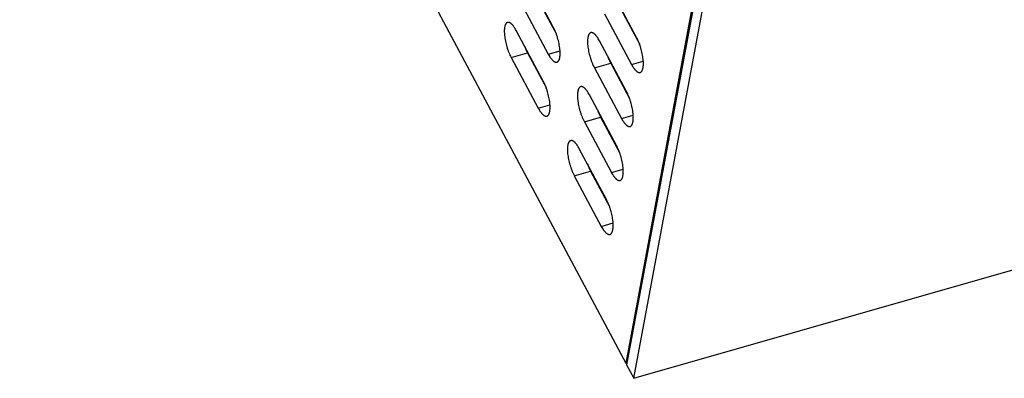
# Model space of a CAD drawing. Header units: millimetres. Extents: x 508 to 1261, y -60 to 468.
# Tile 6 of 49: x 891 to 935, y 32 to 48. Entities that reach past the tile are written whole.
import ezdxf

# ---------------------------------------------------------------- set-up
doc = ezdxf.new("R2010")
doc.units = ezdxf.units.MM
doc.header["$LTSCALE"] = 16.335
doc.layers.get('0').update_dxf_attribs({"linetype": 'CONTINUOUS'})
doc.layers.add('ROUNDS', color=7, linetype='CONTINUOUS')

msp = doc.modelspace()

# ---------------------------------------------------------------- linework, layer by layer
at = {"color": 7, "linetype": 'Continuous'}
for p, q in [((890.62894, 83.54298), (917.68486, 32.84509)), ((918.04722, 32.1661), (996.17432, 54.51354)), ((914.45099, 47.84954), (913.24314, 50.11284)), ((918.16764, 47.39051), (916.95978, 49.65381)), ((913.01856, 48.90734), (914.22641, 46.64404)), ((913.74532, 49.11522), (914.59074, 47.53106)), ((916.7352, 48.44831), (917.94306, 46.18501)), ((917.46197, 48.65619), (918.30739, 47.07203)), ((914.00183, 45.43854), (912.79398, 47.70184)), ((917.71848, 44.97951), (916.51062, 47.24281)), ((912.5694, 46.49634), (913.29616, 46.70423)), ((913.29616, 46.70423), (914.14158, 45.12007)), ((914.22641, 46.64404), (914.75274, 46.79459)), ((912.5694, 46.49634), (913.77725, 44.23304)), ((916.28604, 46.03731), (917.01281, 46.24519)), ((917.01281, 46.24519), (917.85823, 44.66103)), ((917.94306, 46.18501), (918.46938, 46.33556)), ((916.28604, 46.03731), (917.4939, 43.77401)), ((917.26932, 42.56851), (916.06146, 44.83181)), ((913.77725, 44.23304), (914.30358, 44.38359)), ((915.83689, 43.62631), (916.56365, 43.83419)), ((915.83689, 43.62631), (917.04474, 41.36301)), ((916.56365, 43.83419), (917.40907, 42.25003)), ((917.4939, 43.77401), (918.02022, 43.92456)), ((916.82016, 40.15751), (915.61231, 42.42081)), ((915.38773, 41.21531), (916.11449, 41.4232)), ((916.11449, 41.4232), (916.95991, 39.83904)), ((917.04474, 41.36301), (917.57106, 41.51356)), ((915.38773, 41.21531), (916.59558, 38.95201)), ((916.59558, 38.95201), (917.1219, 39.10256)), ((917.68486, 32.84509), (917.74224, 32.8615)), ((917.72513, 32.76965), (918.04722, 32.1661))]:
    msp.add_line(p, q, dxfattribs=at)
for points, knots in [([(912.40668, 48.06053), (912.39959, 48.05851), (912.38556, 48.05285), (912.36612, 48.04002), (912.34824, 48.02292), (912.33197, 48.00168), (912.31733, 47.97643), (912.30437, 47.94728), (912.29312, 47.91434), (912.28362, 47.87775), (912.27591, 47.83767), (912.27002, 47.79428), (912.26598, 47.74776), (912.2638, 47.69832), (912.2635, 47.64618), (912.26509, 47.59158), (912.26854, 47.53475), (912.27573, 47.45516), (912.28941, 47.35202), (912.31255, 47.2255), (912.34225, 47.09669), (912.37799, 46.9679), (912.41912, 46.84145), (912.4649, 46.71961), (912.5145, 46.60456), (912.55072, 46.53134), (912.5694, 46.49634)], [0, 0, 0, 0, 0.01329976, 0.02708491, 0.04178482, 0.05774047, 0.07519965, 0.09432815, 0.11522578, 0.13794093, 0.1624821, 0.18882651, 0.21692626, 0.24671298, 0.27810123, 0.31099119, 0.34527071, 0.3808171, 0.45516951, 0.53291584, 0.61282901, 0.69362872, 0.77401332, 0.8526911, 0.92841191, 1, 1, 1, 1]), ([(912.79398, 47.70184), (912.77798, 47.73182), (912.7533, 47.77527), (912.71838, 47.83026), (912.69261, 47.86783), (912.6668, 47.90248), (912.64105, 47.93406), (912.61546, 47.96246), (912.59011, 47.98758), (912.56511, 48.00932), (912.54054, 48.0276), (912.51648, 48.04235), (912.493, 48.05352), (912.47019, 48.06105), (912.44809, 48.06487), (912.42683, 48.06492), (912.4132, 48.0624), (912.40668, 48.06053)], [0, 0, 0, 0, 0.1826289, 0.26835225, 0.35002646, 0.42745291, 0.50046913, 0.56895538, 0.6328432, 0.69212676, 0.74687807, 0.79726706, 0.84358761, 0.88628834, 0.92600305, 0.96356731, 1, 1, 1, 1]), ([(914.61371, 46.28535), (914.6208, 46.28738), (914.63484, 46.29303), (914.65427, 46.30586), (914.67216, 46.32297), (914.68843, 46.3442), (914.70306, 46.36945), (914.71602, 46.39861), (914.72727, 46.43155), (914.73678, 46.46813), (914.74449, 46.50821), (914.75038, 46.5516), (914.75442, 46.59812), (914.75659, 46.64756), (914.75689, 46.6997), (914.75531, 46.75431), (914.75185, 46.81113), (914.74466, 46.89072), (914.73099, 46.99386), (914.70785, 47.12038), (914.67815, 47.2492), (914.64241, 47.37799), (914.60128, 47.50443), (914.5555, 47.62628), (914.50589, 47.74132), (914.46967, 47.81454), (914.45099, 47.84954)], [0, 0, 0, 0, 0.01329976, 0.02708491, 0.04178482, 0.05774047, 0.07519965, 0.09432815, 0.11522578, 0.13794093, 0.1624821, 0.18882651, 0.21692626, 0.24671298, 0.27810123, 0.31099119, 0.34527071, 0.3808171, 0.45516951, 0.53291584, 0.61282901, 0.69362872, 0.77401332, 0.8526911, 0.92841191, 1, 1, 1, 1]), ([(916.12332, 47.6015), (916.11624, 47.59947), (916.1022, 47.59382), (916.08276, 47.58099), (916.06488, 47.56388), (916.04861, 47.54265), (916.03398, 47.5174), (916.02101, 47.48824), (916.00976, 47.4553), (916.00026, 47.41872), (915.99255, 47.37864), (915.98666, 47.33525), (915.98262, 47.28873), (915.98044, 47.23929), (915.98015, 47.18715), (915.98173, 47.13254), (915.98518, 47.07572), (915.99238, 46.99613), (916.00605, 46.89299), (916.02919, 46.76647), (916.05889, 46.63765), (916.09463, 46.50887), (916.13576, 46.38242), (916.18154, 46.26057), (916.23115, 46.14553), (916.26737, 46.07231), (916.28604, 46.03731)], [0, 0, 0, 0, 0.01329976, 0.02708491, 0.04178482, 0.05774047, 0.07519965, 0.09432815, 0.11522578, 0.13794093, 0.1624821, 0.18882651, 0.21692626, 0.24671298, 0.27810123, 0.31099119, 0.34527071, 0.3808171, 0.45516951, 0.53291584, 0.61282901, 0.69362872, 0.77401332, 0.8526911, 0.92841191, 1, 1, 1, 1]), ([(916.51062, 47.24281), (916.49463, 47.27279), (916.46994, 47.31624), (916.43503, 47.37122), (916.40926, 47.4088), (916.38345, 47.44344), (916.3577, 47.47502), (916.3321, 47.50343), (916.30676, 47.52854), (916.28176, 47.55028), (916.25718, 47.56856), (916.23312, 47.58332), (916.20965, 47.59449), (916.18683, 47.60201), (916.16474, 47.60583), (916.14347, 47.60589), (916.12984, 47.60336), (916.12332, 47.6015)], [0, 0, 0, 0, 0.1826289, 0.26835225, 0.35002646, 0.42745291, 0.50046913, 0.56895538, 0.6328432, 0.69212676, 0.74687807, 0.79726706, 0.84358761, 0.88628834, 0.92600305, 0.96356731, 1, 1, 1, 1]), ([(918.33036, 45.82632), (918.33744, 45.82834), (918.35148, 45.834), (918.37092, 45.84683), (918.3888, 45.86393), (918.40507, 45.88517), (918.41971, 45.91042), (918.43267, 45.93957), (918.44392, 45.97251), (918.45342, 46.0091), (918.46113, 46.04918), (918.46702, 46.09257), (918.47106, 46.13909), (918.47324, 46.18853), (918.47353, 46.24067), (918.47195, 46.29527), (918.4685, 46.3521), (918.4613, 46.43169), (918.44763, 46.53483), (918.42449, 46.66135), (918.39479, 46.79016), (918.35905, 46.91895), (918.31792, 47.0454), (918.27214, 47.16724), (918.22253, 47.28229), (918.18632, 47.35551), (918.16764, 47.39051)], [0, 0, 0, 0, 0.01329976, 0.02708491, 0.04178482, 0.05774047, 0.07519965, 0.09432815, 0.11522578, 0.13794093, 0.1624821, 0.18882651, 0.21692626, 0.24671298, 0.27810123, 0.31099119, 0.34527071, 0.3808171, 0.45516951, 0.53291584, 0.61282901, 0.69362872, 0.77401332, 0.8526911, 0.92841191, 1, 1, 1, 1]), ([(913.15641, 47.02269), (913.16673, 46.99412), (913.18801, 46.93802), (913.22216, 46.85624), (913.25794, 46.77841), (913.28326, 46.72841), (913.29616, 46.70423)], [0, 0, 0, 0, 0.26184361, 0.51707024, 0.76373481, 1, 1, 1, 1]), ([(914.22641, 46.64404), (914.24241, 46.61406), (914.26709, 46.57061), (914.30201, 46.51563), (914.32778, 46.47805), (914.35359, 46.44341), (914.37934, 46.41183), (914.40494, 46.38342), (914.43028, 46.35831), (914.45528, 46.33657), (914.47986, 46.31829), (914.50392, 46.30353), (914.52739, 46.29236), (914.55021, 46.28484), (914.5723, 46.28102), (914.59356, 46.28096), (914.6072, 46.28349), (914.61371, 46.28535)], [0, 0, 0, 0, 0.1826289, 0.26835225, 0.35002646, 0.42745291, 0.50046913, 0.56895538, 0.6328432, 0.69212676, 0.74687807, 0.79726706, 0.84358761, 0.88628834, 0.92600305, 0.96356731, 1, 1, 1, 1]), ([(916.87305, 46.56366), (916.88337, 46.53509), (916.90465, 46.47899), (916.93881, 46.39721), (916.97458, 46.31938), (916.9999, 46.26938), (917.01281, 46.24519)], [0, 0, 0, 0, 0.26184361, 0.51707024, 0.76373481, 1, 1, 1, 1]), ([(917.94306, 46.18501), (917.95906, 46.15503), (917.98374, 46.11158), (918.01865, 46.05659), (918.04442, 46.01902), (918.07023, 45.98437), (918.09598, 45.95279), (918.12158, 45.92439), (918.14692, 45.89927), (918.17193, 45.87753), (918.1965, 45.85925), (918.22056, 45.8445), (918.24403, 45.83333), (918.26685, 45.8258), (918.28894, 45.82198), (918.31021, 45.82193), (918.32384, 45.82445), (918.33036, 45.82632)], [0, 0, 0, 0, 0.1826289, 0.26835225, 0.35002646, 0.42745291, 0.50046913, 0.56895538, 0.6328432, 0.69212676, 0.74687807, 0.79726706, 0.84358761, 0.88628834, 0.92600305, 0.96356731, 1, 1, 1, 1]), ([(914.16455, 43.87435), (914.17164, 43.87638), (914.18568, 43.88203), (914.20512, 43.89486), (914.223, 43.91197), (914.23927, 43.9332), (914.2539, 43.95845), (914.26686, 43.98761), (914.27812, 44.02055), (914.28762, 44.05713), (914.29533, 44.09721), (914.30122, 44.1406), (914.30526, 44.18712), (914.30743, 44.23656), (914.30773, 44.2887), (914.30615, 44.34331), (914.30269, 44.40014), (914.2955, 44.47972), (914.28183, 44.58286), (914.25869, 44.70939), (914.22899, 44.8382), (914.19325, 44.96699), (914.15212, 45.09344), (914.10634, 45.21528), (914.05673, 45.33032), (914.02051, 45.40354), (914.00183, 45.43854)], [0, 0, 0, 0, 0.01329976, 0.02708491, 0.04178482, 0.05774047, 0.07519965, 0.09432815, 0.11522578, 0.13794093, 0.1624821, 0.18882651, 0.21692626, 0.24671298, 0.27810123, 0.31099119, 0.34527071, 0.3808171, 0.45516951, 0.53291584, 0.61282901, 0.69362872, 0.77401332, 0.8526911, 0.92841191, 1, 1, 1, 1]), ([(915.67416, 45.1905), (915.66708, 45.18847), (915.65304, 45.18282), (915.6336, 45.16999), (915.61572, 45.15289), (915.59945, 45.13165), (915.58482, 45.1064), (915.57185, 45.07725), (915.5606, 45.04431), (915.5511, 45.00772), (915.54339, 44.96764), (915.5375, 44.92425), (915.53346, 44.87773), (915.53128, 44.82829), (915.53099, 44.77615), (915.53257, 44.72154), (915.53602, 44.66472), (915.54322, 44.58513), (915.55689, 44.48199), (915.58003, 44.35547), (915.60973, 44.22665), (915.64547, 44.09787), (915.6866, 43.97142), (915.73238, 43.84958), (915.78199, 43.73453), (915.81821, 43.66131), (915.83689, 43.62631)], [0, 0, 0, 0, 0.01329976, 0.02708491, 0.04178482, 0.05774047, 0.07519965, 0.09432815, 0.11522578, 0.13794093, 0.1624821, 0.18882651, 0.21692626, 0.24671298, 0.27810123, 0.31099119, 0.34527071, 0.3808171, 0.45516951, 0.53291584, 0.61282901, 0.69362872, 0.77401332, 0.8526911, 0.92841191, 1, 1, 1, 1]), ([(916.06146, 44.83181), (916.04547, 44.86179), (916.02079, 44.90524), (915.98587, 44.96023), (915.9601, 44.9978), (915.93429, 45.03244), (915.90854, 45.06403), (915.88294, 45.09243), (915.8576, 45.11755), (915.8326, 45.13928), (915.80802, 45.15757), (915.78396, 45.17232), (915.76049, 45.18349), (915.73767, 45.19102), (915.71558, 45.19483), (915.69432, 45.19489), (915.68068, 45.19237), (915.67416, 45.1905)], [0, 0, 0, 0, 0.1826289, 0.26835225, 0.35002646, 0.42745291, 0.50046913, 0.56895538, 0.6328432, 0.69212676, 0.74687807, 0.79726706, 0.84358761, 0.88628834, 0.92600305, 0.96356731, 1, 1, 1, 1]), ([(917.8812, 43.41532), (917.88828, 43.41735), (917.90232, 43.423), (917.92176, 43.43583), (917.93964, 43.45293), (917.95591, 43.47417), (917.97055, 43.49942), (917.98351, 43.52857), (917.99476, 43.56151), (918.00426, 43.5981), (918.01197, 43.63818), (918.01786, 43.68157), (918.0219, 43.72809), (918.02408, 43.77753), (918.02438, 43.82967), (918.02279, 43.88428), (918.01934, 43.9411), (918.01214, 44.02069), (917.99847, 44.12383), (917.97533, 44.25035), (917.94563, 44.37917), (917.90989, 44.50795), (917.86876, 44.6344), (917.82298, 44.75624), (917.77337, 44.87129), (917.73716, 44.94451), (917.71848, 44.97951)], [0, 0, 0, 0, 0.01329976, 0.02708491, 0.04178482, 0.05774047, 0.07519965, 0.09432815, 0.11522578, 0.13794093, 0.1624821, 0.18882651, 0.21692626, 0.24671298, 0.27810123, 0.31099119, 0.34527071, 0.3808171, 0.45516951, 0.53291584, 0.61282901, 0.69362872, 0.77401332, 0.8526911, 0.92841191, 1, 1, 1, 1]), ([(913.77725, 44.23304), (913.79325, 44.20307), (913.81793, 44.15962), (913.85285, 44.10463), (913.87862, 44.06705), (913.90443, 44.03241), (913.93018, 44.00083), (913.95578, 43.97243), (913.98112, 43.94731), (914.00612, 43.92557), (914.0307, 43.90729), (914.05476, 43.89253), (914.07823, 43.88136), (914.10105, 43.87384), (914.12314, 43.87002), (914.1444, 43.86997), (914.15804, 43.87249), (914.16455, 43.87435)], [0, 0, 0, 0, 0.1826289, 0.26835225, 0.35002646, 0.42745291, 0.50046913, 0.56895538, 0.6328432, 0.69212676, 0.74687807, 0.79726706, 0.84358761, 0.88628834, 0.92600305, 0.96356731, 1, 1, 1, 1]), ([(916.42389, 44.15266), (916.43422, 44.12409), (916.45549, 44.06799), (916.48965, 43.98621), (916.52542, 43.90838), (916.55074, 43.85838), (916.56365, 43.83419)], [0, 0, 0, 0, 0.26184361, 0.51707024, 0.76373481, 1, 1, 1, 1]), ([(917.4939, 43.77401), (917.5099, 43.74403), (917.53458, 43.70058), (917.56949, 43.64559), (917.59527, 43.60802), (917.62107, 43.57338), (917.64682, 43.54179), (917.67242, 43.51339), (917.69776, 43.48827), (917.72277, 43.46654), (917.74734, 43.44825), (917.7714, 43.4335), (917.79488, 43.42233), (917.81769, 43.4148), (917.83978, 43.41099), (917.86105, 43.41093), (917.87468, 43.41345), (917.8812, 43.41532)], [0, 0, 0, 0, 0.1826289, 0.26835225, 0.35002646, 0.42745291, 0.50046913, 0.56895538, 0.6328432, 0.69212676, 0.74687807, 0.79726706, 0.84358761, 0.88628834, 0.92600305, 0.96356731, 1, 1, 1, 1]), ([(915.22501, 42.7795), (915.21792, 42.77748), (915.20388, 42.77182), (915.18444, 42.75899), (915.16656, 42.74189), (915.15029, 42.72065), (915.13566, 42.6954), (915.1227, 42.66625), (915.11144, 42.63331), (915.10194, 42.59672), (915.09423, 42.55664), (915.08834, 42.51325), (915.0843, 42.46673), (915.08213, 42.41729), (915.08183, 42.36515), (915.08341, 42.31055), (915.08686, 42.25372), (915.09406, 42.17413), (915.10773, 42.07099), (915.13087, 41.94447), (915.16057, 41.81566), (915.19631, 41.68687), (915.23744, 41.56042), (915.28322, 41.43858), (915.33283, 41.32353), (915.36905, 41.25031), (915.38773, 41.21531)], [0, 0, 0, 0, 0.01329976, 0.02708491, 0.04178482, 0.05774047, 0.07519965, 0.09432815, 0.11522578, 0.13794093, 0.1624821, 0.18882651, 0.21692626, 0.24671298, 0.27810123, 0.31099119, 0.34527071, 0.3808171, 0.45516951, 0.53291584, 0.61282901, 0.69362872, 0.77401332, 0.8526911, 0.92841191, 1, 1, 1, 1]), ([(915.61231, 42.42081), (915.59631, 42.45079), (915.57163, 42.49424), (915.53671, 42.54923), (915.51094, 42.5868), (915.48513, 42.62145), (915.45938, 42.65303), (915.43378, 42.68143), (915.40844, 42.70655), (915.38344, 42.72829), (915.35886, 42.74657), (915.3348, 42.76132), (915.31133, 42.77249), (915.28851, 42.78002), (915.26642, 42.78384), (915.24516, 42.78389), (915.23152, 42.78137), (915.22501, 42.7795)], [0, 0, 0, 0, 0.1826289, 0.26835225, 0.35002646, 0.42745291, 0.50046913, 0.56895538, 0.6328432, 0.69212676, 0.74687807, 0.79726706, 0.84358761, 0.88628834, 0.92600305, 0.96356731, 1, 1, 1, 1]), ([(917.43204, 41.00432), (917.43912, 41.00635), (917.45316, 41.012), (917.4726, 41.02483), (917.49048, 41.04194), (917.50675, 41.06317), (917.52139, 41.08842), (917.53435, 41.11758), (917.5456, 41.15052), (917.5551, 41.1871), (917.56281, 41.22718), (917.5687, 41.27057), (917.57274, 41.31709), (917.57492, 41.36653), (917.57522, 41.41867), (917.57363, 41.47328), (917.57018, 41.5301), (917.56299, 41.60969), (917.54931, 41.71283), (917.52617, 41.83935), (917.49647, 41.96817), (917.46073, 42.09695), (917.4196, 42.2234), (917.37382, 42.34525), (917.32421, 42.46029), (917.288, 42.53351), (917.26932, 42.56851)], [0, 0, 0, 0, 0.01329976, 0.02708491, 0.04178482, 0.05774047, 0.07519965, 0.09432815, 0.11522578, 0.13794093, 0.1624821, 0.18882651, 0.21692626, 0.24671298, 0.27810123, 0.31099119, 0.34527071, 0.3808171, 0.45516951, 0.53291584, 0.61282901, 0.69362872, 0.77401332, 0.8526911, 0.92841191, 1, 1, 1, 1]), ([(915.97473, 41.74166), (915.98506, 41.71309), (916.00633, 41.65699), (916.04049, 41.57521), (916.07626, 41.49738), (916.10158, 41.44738), (916.11449, 41.4232)], [0, 0, 0, 0, 0.26184361, 0.51707024, 0.76373481, 1, 1, 1, 1]), ([(917.04474, 41.36301), (917.06074, 41.33303), (917.08542, 41.28958), (917.12034, 41.2346), (917.14611, 41.19702), (917.17192, 41.16238), (917.19767, 41.1308), (917.22326, 41.10239), (917.2486, 41.07728), (917.27361, 41.05554), (917.29818, 41.03726), (917.32224, 41.0225), (917.34572, 41.01133), (917.36853, 41.00381), (917.39062, 40.99999), (917.41189, 40.99993), (917.42552, 41.00246), (917.43204, 41.00432)], [0, 0, 0, 0, 0.1826289, 0.26835225, 0.35002646, 0.42745291, 0.50046913, 0.56895538, 0.6328432, 0.69212676, 0.74687807, 0.79726706, 0.84358761, 0.88628834, 0.92600305, 0.96356731, 1, 1, 1, 1]), ([(916.98288, 38.59332), (916.98997, 38.59535), (917.004, 38.601), (917.02344, 38.61383), (917.04132, 38.63094), (917.05759, 38.65217), (917.07223, 38.67742), (917.08519, 38.70658), (917.09644, 38.73952), (917.10594, 38.7761), (917.11365, 38.81618), (917.11954, 38.85957), (917.12358, 38.90609), (917.12576, 38.95553), (917.12606, 39.00767), (917.12447, 39.06228), (917.12102, 39.11911), (917.11383, 39.19869), (917.10015, 39.30183), (917.07701, 39.42836), (917.04731, 39.55717), (917.01157, 39.68596), (916.97044, 39.81241), (916.92466, 39.93425), (916.87506, 40.04929), (916.83884, 40.12251), (916.82016, 40.15751)], [0, 0, 0, 0, 0.01329976, 0.02708491, 0.04178482, 0.05774047, 0.07519965, 0.09432815, 0.11522578, 0.13794093, 0.1624821, 0.18882651, 0.21692626, 0.24671298, 0.27810123, 0.31099119, 0.34527071, 0.3808171, 0.45516951, 0.53291584, 0.61282901, 0.69362872, 0.77401332, 0.8526911, 0.92841191, 1, 1, 1, 1]), ([(916.59558, 38.95201), (916.61158, 38.92204), (916.63626, 38.87859), (916.67118, 38.8236), (916.69695, 38.78602), (916.72276, 38.75138), (916.74851, 38.7198), (916.7741, 38.6914), (916.79945, 38.66628), (916.82445, 38.64454), (916.84902, 38.62626), (916.87308, 38.6115), (916.89656, 38.60033), (916.91937, 38.59281), (916.94147, 38.58899), (916.96273, 38.58894), (916.97636, 38.59146), (916.98288, 38.59332)], [0, 0, 0, 0, 0.1826289, 0.26835225, 0.35002646, 0.42745291, 0.50046913, 0.56895538, 0.6328432, 0.69212676, 0.74687807, 0.79726706, 0.84358761, 0.88628834, 0.92600305, 0.96356731, 1, 1, 1, 1])]:
    msp.add_open_spline(points, degree=3, knots=knots, dxfattribs=at)
at = {"layer": 'ROUNDS', "color": 7, "linetype": 'Continuous'}
for p, q in [((922.32901, 57.48238), (917.72513, 32.76965)), ((922.19891, 57.07562), (917.68486, 32.84509)), ((918.04722, 32.1661), (922.56127, 56.39663))]:
    msp.add_line(p, q, dxfattribs=at)

doc.saveas('drawing.dxf')
